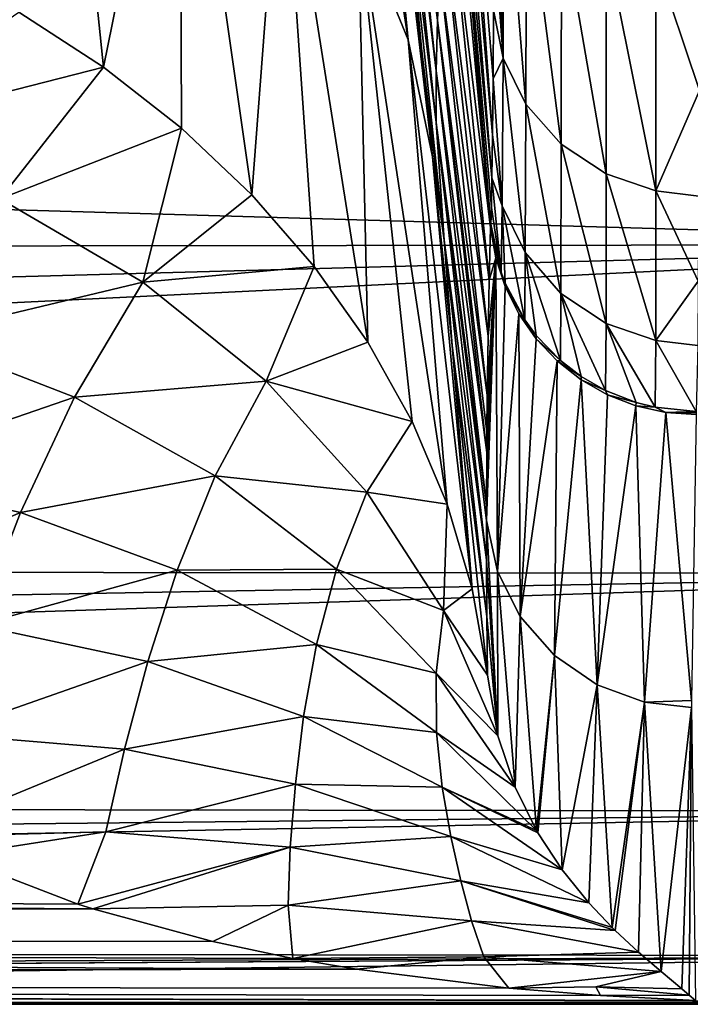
# Model space of a CAD drawing. Header units: metres. Extents: x -82 to 67, y -109 to 109.
# Tile 125 of 216: x 60.78 to 63.06, y -24.04 to -20.7. Entities that reach past the tile are written whole.
import ezdxf

# ---------------------------------------------------------------- set-up
doc = ezdxf.new("R2010")
doc.units = ezdxf.units.M
doc.layers.add('solid_21_382_010_XXX', color=7, linetype='CONTINUOUS')

msp = doc.modelspace()

# ---------------------------------------------------------------- linework, layer by layer
at = {"layer": 'solid_21_382_010_XXX'}
for points in [[(61.756832, -18.494757, -65.554169), (62.102806, -20.76339, -63.958054), (61.933167, -20.349169, -63.581818)], [(61.756832, -18.494757, -65.554169), (61.920616, -18.876667, -65.973419), (62.102806, -20.76339, -63.958054)], [(61.920616, -18.876667, -65.973419), (61.996929, -19.252356, -66.389702), (62.147682, -20.792341, -64.769363)], [(61.920616, -18.876667, -65.973419), (62.147682, -20.792341, -64.769363), (62.185223, -21.161037, -64.34552)], [(61.920616, -18.876667, -65.973419), (62.185223, -21.161037, -64.34552), (62.102806, -20.76339, -63.958054)], [(62.226315, -19.254869, -108.708534), (62.235882, -19.002707, -110.105301), (62.38884, -21.086229, -110.02565)], [(62.235882, -19.002707, -110.105301), (62.392159, -20.663681, -111.868004), (62.390568, -20.8967, -110.951775)], [(62.235882, -19.002707, -110.105301), (62.390568, -20.8967, -110.951775), (62.38884, -21.086229, -110.02565)], [(62.046913, -19.227283, -84.110359), (62.201797, -20.698044, -84.301682), (62.040363, -19.384539, -78.841606)], [(62.208706, -20.524624, -89.737053), (62.201797, -20.698044, -84.301682), (62.046913, -19.227283, -84.110359)], [(61.069447, -20.85652, -60.527355), (60.781818, -20.669588, -60.377918), (60.904266, -19.256233, -62.543068)], [(61.069447, -20.85652, -60.527355), (60.904266, -19.256233, -62.543068), (61.328308, -19.580261, -62.860451)], [(62.147682, -20.792341, -64.769363), (61.996929, -19.252356, -66.389702), (62.055424, -19.862148, -65.777588)], [(62.217365, -19.42033, -107.305557), (62.226315, -19.254869, -108.708534), (62.386967, -21.231689, -109.092751)], [(62.226315, -19.254869, -108.708534), (62.38884, -21.086229, -110.02565), (62.386967, -21.231689, -109.092751)], [(62.040363, -19.384539, -78.841606), (62.197903, -20.869604, -78.878525), (62.039616, -19.54748, -73.58046)], [(62.201797, -20.698044, -84.301682), (62.197903, -20.869604, -78.878525), (62.040363, -19.384539, -78.841606)], [(62.217365, -19.42033, -107.305557), (62.382256, -21.401415, -106.892281), (62.277248, -20.273388, -106.292969)], [(62.217365, -19.42033, -107.305557), (62.382587, -21.395662, -107.061821), (62.382256, -21.401415, -106.892281)], [(62.217365, -19.42033, -107.305557), (62.384933, -21.332712, -108.156548), (62.382782, -21.389021, -107.220612)], [(62.217365, -19.42033, -107.305557), (62.382782, -21.389021, -107.220612), (62.382587, -21.395662, -107.061821)], [(62.217365, -19.42033, -107.305557), (62.386967, -21.231689, -109.092751), (62.384933, -21.332712, -108.156548)], [(62.039616, -19.54748, -73.58046), (62.197525, -21.044788, -73.46006), (62.088955, -20.156555, -68.233734)], [(62.197903, -20.869604, -78.878525), (62.197525, -21.044788, -73.46006), (62.039616, -19.54748, -73.58046)], [(61.333767, -21.063852, -60.692131), (61.069447, -20.85652, -60.527355), (61.328308, -19.580261, -62.860451)], [(61.572506, -21.28981, -60.870823), (61.328308, -19.580261, -62.860451), (61.674232, -19.94953, -63.211277)], [(61.572506, -21.28981, -60.870823), (61.333767, -21.063852, -60.692131), (61.328308, -19.580261, -62.860451)], [(62.147682, -20.792341, -64.769363), (62.055424, -19.862148, -65.777588), (62.088955, -20.156555, -68.233734)], [(61.783592, -21.532402, -61.061855), (61.572506, -21.28981, -60.870823), (61.674232, -19.94953, -63.211277)], [(61.965294, -21.789602, -61.26366), (61.674232, -19.94953, -63.211277), (61.933167, -20.349169, -63.581818)], [(61.965294, -21.789602, -61.26366), (61.783592, -21.532402, -61.061855), (61.674232, -19.94953, -63.211277)], [(44.046974, -20.852043, -35.512367), (64.792618, -21.458847, -36.59491), (64.789543, -20.053194, -34.269646)], [(44.54644, -20.160385, -34.426353), (44.046974, -20.852043, -35.512367), (64.789543, -20.053194, -34.269646)], [(62.393631, -20.387957, -112.771324), (62.394997, -20.07045, -113.658829), (62.424881, -20.826593, -111.894691)], [(62.394997, -20.07045, -113.658829), (62.427452, -20.059002, -114.132133), (62.424881, -20.826593, -111.894691)], [(62.501816, -20.982172, -111.937599), (62.424881, -20.826593, -111.894691), (62.427452, -20.059002, -114.132133)], [(62.501816, -20.982172, -111.937599), (62.427452, -20.059002, -114.132133), (62.503506, -20.208805, -114.193291)], [(62.147682, -20.792341, -64.769363), (62.088955, -20.156555, -68.233734), (62.224503, -21.443697, -67.994171)], [(62.197525, -21.044788, -73.46006), (62.224503, -21.443697, -67.994171), (62.088955, -20.156555, -68.233734)], [(62.234676, -20.189047, -100.679329), (62.377323, -21.579681, -101.766174), (62.21928, -20.353485, -95.192642)], [(62.382256, -21.401415, -106.892281), (62.377323, -21.579681, -101.766174), (62.234676, -20.189047, -100.679329)], [(62.277248, -20.273388, -106.292969), (62.382256, -21.401415, -106.892281), (62.234676, -20.189047, -100.679329)], [(62.501816, -20.982172, -111.937599), (62.503506, -20.208805, -114.193291), (62.621777, -21.117987, -111.974953)], [(62.503506, -20.208805, -114.193291), (62.622696, -20.339849, -114.246696), (62.621777, -21.117987, -111.974953)], [(62.621777, -21.117987, -111.974953), (62.622696, -20.339849, -114.246696), (62.774433, -21.218777, -112.002556)], [(62.622696, -20.339849, -114.246696), (62.774776, -20.437429, -114.286369), (62.774433, -21.218777, -112.002556)], [(62.234692, -22.33919, -61.692795), (61.933167, -20.349169, -63.581818), (62.102806, -20.76339, -63.958054)], [(62.116077, -22.059271, -61.474525), (61.965294, -21.789602, -61.26366), (61.933167, -20.349169, -63.581818)], [(62.234692, -22.33919, -61.692795), (62.116077, -22.059271, -61.474525), (61.933167, -20.349169, -63.581818)], [(62.21928, -20.353485, -95.192642), (62.373592, -21.76903, -96.264648), (62.208706, -20.524624, -89.737053)], [(62.377323, -21.579681, -101.766174), (62.373592, -21.76903, -96.264648), (62.21928, -20.353485, -95.192642)], [(62.392159, -20.663681, -111.868004), (62.393631, -20.387957, -112.771324), (62.424881, -20.826593, -111.894691)], [(62.774433, -21.218777, -112.002556), (62.774776, -20.437429, -114.286369), (62.942856, -21.276241, -112.018143)], [(62.774776, -20.437429, -114.286369), (62.942822, -20.493473, -114.309021), (62.942856, -21.276241, -112.018143)], [(62.942822, -20.493473, -114.309021), (63.092159, -20.51012, -114.312035), (63.090378, -20.936153, -113.175514)], [(62.942856, -21.276241, -112.018143), (62.942822, -20.493473, -114.309021), (63.090378, -20.936153, -113.175514)], [(62.208706, -20.524624, -89.737053), (62.37096, -21.969082, -90.421875), (62.201797, -20.698044, -84.301682)], [(62.373592, -21.76903, -96.264648), (62.37096, -21.969082, -90.421875), (62.208706, -20.524624, -89.737053)], [(60.179733, -21.08448, -58.948704), (60.781818, -20.669588, -60.377918), (61.069447, -20.85652, -60.527355)], [(62.390568, -20.8967, -110.951775), (62.392159, -20.663681, -111.868004), (62.424881, -20.826593, -111.894691)], [(62.201797, -20.698044, -84.301682), (62.369389, -22.164003, -84.699394), (62.197903, -20.869604, -78.878525)], [(62.36985, -22.094303, -86.750122), (62.369389, -22.164003, -84.699394), (62.201797, -20.698044, -84.301682)], [(62.37096, -21.969082, -90.421875), (62.36985, -22.094303, -86.750122), (62.201797, -20.698044, -84.301682)], [(62.320042, -22.626858, -61.916542), (62.102806, -20.76339, -63.958054), (62.185223, -21.161037, -64.34552)], [(62.320042, -22.626858, -61.916542), (62.234692, -22.33919, -61.692795), (62.102806, -20.76339, -63.958054)], [(62.185223, -21.161037, -64.34552), (62.147682, -20.792341, -64.769363), (62.224503, -21.443697, -67.994171)], [(62.390568, -20.8967, -110.951775), (62.424881, -20.826593, -111.894691), (62.421761, -21.326897, -109.581924)], [(62.499767, -21.485929, -109.606171), (62.421761, -21.326897, -109.581924), (62.424881, -20.826593, -111.894691)], [(62.499767, -21.485929, -109.606171), (62.424881, -20.826593, -111.894691), (62.501816, -20.982172, -111.937599)], [(44.046974, -20.852043, -35.512367), (43.527203, -21.48369, -36.642384), (64.792618, -21.458847, -36.59491)], [(60.717201, -21.302826, -59.169807), (60.179733, -21.08448, -58.948704), (61.069447, -20.85652, -60.527355)], [(60.717201, -21.302826, -59.169807), (61.069447, -20.85652, -60.527355), (61.333767, -21.063852, -60.692131)], [(62.197903, -20.869604, -78.878525), (62.368694, -22.343016, -79.408661), (62.197525, -21.044788, -73.46006)], [(62.369389, -22.164003, -84.699394), (62.368694, -22.343016, -79.408661), (62.197903, -20.869604, -78.878525)], [(62.38884, -21.086229, -110.02565), (62.390568, -20.8967, -110.951775), (62.421761, -21.326897, -109.581924)], [(62.942856, -21.276241, -112.018143), (63.090378, -20.936153, -113.175514), (63.088539, -21.294329, -112.015228)], [(62.499767, -21.485929, -109.606171), (62.501816, -20.982172, -111.937599), (62.620667, -21.624401, -109.627167)], [(62.501816, -20.982172, -111.937599), (62.621777, -21.117987, -111.974953), (62.620667, -21.624401, -109.627167)], [(61.202366, -21.585533, -59.43158), (60.717201, -21.302826, -59.169807), (61.333767, -21.063852, -60.692131)], [(61.202366, -21.585533, -59.43158), (61.333767, -21.063852, -60.692131), (61.572506, -21.28981, -60.870823)], [(62.197525, -21.044788, -73.46006), (62.368702, -22.528549, -73.88623), (62.224503, -21.443697, -67.994171)], [(62.368622, -22.39485, -77.869873), (62.368702, -22.528549, -73.88623), (62.197525, -21.044788, -73.46006)], [(62.368694, -22.343016, -79.408661), (62.368622, -22.39485, -77.869873), (62.197525, -21.044788, -73.46006)], [(62.386967, -21.231689, -109.092751), (62.38884, -21.086229, -110.02565), (62.421761, -21.326897, -109.581924)], [(62.620667, -21.624401, -109.627167), (62.621777, -21.117987, -111.974953), (62.774017, -21.726736, -109.642532)], [(62.621777, -21.117987, -111.974953), (62.774433, -21.218777, -112.002556), (62.774017, -21.726736, -109.642532)], [(62.251587, -21.800539, -63.577801), (62.185223, -21.161037, -64.34552), (62.224503, -21.443697, -67.994171)], [(62.320042, -22.626858, -61.916542), (62.185223, -21.161037, -64.34552), (62.251587, -21.800539, -63.577801)], [(62.384933, -21.332712, -108.156548), (62.386967, -21.231689, -109.092751), (62.418419, -21.553871, -107.226082)], [(62.386967, -21.231689, -109.092751), (62.421761, -21.326897, -109.581924), (62.418419, -21.553871, -107.226082)], [(62.774017, -21.726736, -109.642532), (62.774433, -21.218777, -112.002556), (62.942883, -21.78454, -109.651039)], [(62.774433, -21.218777, -112.002556), (62.942856, -21.276241, -112.018143), (62.942883, -21.78454, -109.651039)], [(62.942856, -21.276241, -112.018143), (63.088539, -21.294329, -112.015228), (63.086647, -21.583086, -110.836182)], [(62.942883, -21.78454, -109.651039), (62.942856, -21.276241, -112.018143), (63.086647, -21.583086, -110.836182)], [(60.436394, -21.769411, -57.753807), (60.717201, -21.302826, -59.169807), (61.202366, -21.585533, -59.43158)], [(61.202366, -21.585533, -59.43158), (61.572506, -21.28981, -60.870823), (61.783592, -21.532402, -61.061855)], [(62.384933, -21.332712, -108.156548), (62.418419, -21.553871, -107.226082), (62.382782, -21.389021, -107.220612)], [(62.431839, -21.589417, -107.227242), (62.418419, -21.553871, -107.226082), (62.421761, -21.326897, -109.581924)], [(62.497871, -21.713568, -107.231247), (62.421761, -21.326897, -109.581924), (62.499767, -21.485929, -109.606171)], [(62.431839, -21.589417, -107.227242), (62.421761, -21.326897, -109.581924), (62.497871, -21.713568, -107.231247)], [(62.399494, -21.503166, -106.89563), (62.377323, -21.579681, -101.766174), (62.382256, -21.401415, -106.892281)], [(62.382587, -21.395662, -107.061821), (62.418419, -21.553871, -107.226082), (62.382256, -21.401415, -106.892281)], [(62.418419, -21.553871, -107.226082), (62.399494, -21.503166, -106.89563), (62.382256, -21.401415, -106.892281)], [(62.382587, -21.395662, -107.061821), (62.382782, -21.389021, -107.220612), (62.418419, -21.553871, -107.226082)], [(62.251587, -21.800539, -63.577801), (62.224503, -21.443697, -67.994171), (62.369526, -22.720713, -68.130241)], [(62.368702, -22.528549, -73.88623), (62.369526, -22.720713, -68.130241), (62.224503, -21.443697, -67.994171)], [(42.433548, -22.553648, -39.019287), (64.795944, -22.573942, -39.072598), (64.792618, -21.458847, -36.59491)], [(42.988789, -22.051884, -37.812588), (42.433548, -22.553648, -39.019287), (64.792618, -21.458847, -36.59491)], [(43.527203, -21.48369, -36.642384), (42.988789, -22.051884, -37.812588), (64.792618, -21.458847, -36.59491)], [(62.399494, -21.503166, -106.89563), (62.368622, -22.39485, -77.869873), (62.368694, -22.343016, -79.408661)], [(62.399494, -21.503166, -106.89563), (62.405228, -22.567305, -77.341949), (62.368622, -22.39485, -77.869873)], [(62.399494, -21.503166, -106.89563), (62.368694, -22.343016, -79.408661), (62.369389, -22.164003, -84.699394)], [(62.369389, -22.164003, -84.699394), (62.36985, -22.094303, -86.750122), (62.399494, -21.503166, -106.89563)], [(62.399494, -21.503166, -106.89563), (62.36985, -22.094303, -86.750122), (62.37096, -21.969082, -90.421875)], [(62.399494, -21.503166, -106.89563), (62.37096, -21.969082, -90.421875), (62.373592, -21.76903, -96.264648)], [(62.399494, -21.503166, -106.89563), (62.373592, -21.76903, -96.264648), (62.377323, -21.579681, -101.766174)], [(62.399494, -21.503166, -106.89563), (62.431545, -21.601334, -106.898849), (62.405228, -22.567305, -77.341949)], [(62.431839, -21.589417, -107.227242), (62.431545, -21.601334, -106.898849), (62.399494, -21.503166, -106.89563)], [(62.431839, -21.589417, -107.227242), (62.399494, -21.503166, -106.89563), (62.418419, -21.553871, -107.226082)], [(62.497871, -21.713568, -107.231247), (62.499767, -21.485929, -109.606171), (62.537296, -21.766869, -107.232933)], [(62.499767, -21.485929, -109.606171), (62.620667, -21.624401, -109.627167), (62.619366, -21.851725, -107.235565)], [(62.499767, -21.485929, -109.606171), (62.619366, -21.851725, -107.235565), (62.537296, -21.766869, -107.232933)], [(61.620583, -21.921944, -59.724583), (61.202366, -21.585533, -59.43158), (61.783592, -21.532402, -61.061855)], [(61.620583, -21.921944, -59.724583), (61.783592, -21.532402, -61.061855), (61.965294, -21.789602, -61.26366)], [(60.970196, -21.975672, -57.999641), (60.436394, -21.769411, -57.753807), (61.202366, -21.585533, -59.43158)], [(60.970196, -21.975672, -57.999641), (61.202366, -21.585533, -59.43158), (61.620583, -21.921944, -59.724583)], [(62.431545, -21.601334, -106.898849), (62.477715, -21.693733, -106.901886), (62.405228, -22.567305, -77.341949)], [(62.431839, -21.589417, -107.227242), (62.497871, -21.713568, -107.231247), (62.431545, -21.601334, -106.898849)], [(62.497871, -21.713568, -107.231247), (62.477715, -21.693733, -106.901886), (62.431545, -21.601334, -106.898849)], [(62.942883, -21.78454, -109.651039), (63.086647, -21.583086, -110.836182), (63.084709, -21.801321, -109.643623)], [(62.619366, -21.851725, -107.235565), (62.620667, -21.624401, -109.627167), (62.689873, -21.905788, -107.23719)], [(62.620667, -21.624401, -109.627167), (62.774017, -21.726736, -109.642532), (62.772552, -21.953398, -107.238571)], [(62.620667, -21.624401, -109.627167), (62.772552, -21.953398, -107.238571), (62.689873, -21.905788, -107.23719)], [(62.477715, -21.693733, -106.901886), (62.482651, -22.72003, -77.347084), (62.405228, -22.567305, -77.341949)], [(62.477715, -21.693733, -106.901886), (62.536972, -21.778309, -106.90464), (62.482651, -22.72003, -77.347084)], [(62.537296, -21.766869, -107.232933), (62.536972, -21.778309, -106.90464), (62.477715, -21.693733, -106.901886)], [(62.497871, -21.713568, -107.231247), (62.537296, -21.766869, -107.232933), (62.477715, -21.693733, -106.901886)], [(62.772552, -21.953398, -107.238571), (62.774017, -21.726736, -109.642532), (62.876457, -21.994236, -107.239662)], [(62.774017, -21.726736, -109.642532), (62.942883, -21.78454, -109.651039), (62.941025, -22.010527, -107.240028)], [(62.774017, -21.726736, -109.642532), (62.941025, -22.010527, -107.240028), (62.876457, -21.994236, -107.239662)], [(60.211597, -22.237314, -56.301949), (60.436394, -21.769411, -57.753807), (60.970196, -21.975672, -57.999641)], [(62.536972, -21.778309, -106.90464), (62.608013, -21.853226, -106.907066), (62.482651, -22.72003, -77.347084)], [(62.537296, -21.766869, -107.232933), (62.619366, -21.851725, -107.235565), (62.536972, -21.778309, -106.90464)], [(62.619366, -21.851725, -107.235565), (62.608013, -21.853226, -106.907066), (62.536972, -21.778309, -106.90464)], [(61.620583, -21.921944, -59.724583), (61.965294, -21.789602, -61.26366), (62.116077, -22.059271, -61.474525)], [(62.251587, -21.800539, -63.577801), (62.369526, -22.720713, -68.130241), (62.371384, -22.919777, -62.143559)], [(62.320042, -22.626858, -61.916542), (62.251587, -21.800539, -63.577801), (62.371384, -22.919777, -62.143559)], [(62.941025, -22.010527, -107.240028), (62.942883, -21.78454, -109.651039), (63.079948, -22.024429, -107.240112)], [(62.942883, -21.78454, -109.651039), (63.084709, -21.801321, -109.643623), (63.079948, -22.024429, -107.240112)], [(62.608013, -21.853226, -106.907066), (62.598759, -22.852867, -77.351547), (62.482651, -22.72003, -77.347084)], [(62.608013, -21.853226, -106.907066), (62.689308, -21.916878, -106.909103), (62.598759, -22.852867, -77.351547)], [(62.619366, -21.851725, -107.235565), (62.689873, -21.905788, -107.23719), (62.608013, -21.853226, -106.907066)], [(62.689873, -21.905788, -107.23719), (62.689308, -21.916878, -106.909103), (62.608013, -21.853226, -106.907066)], [(62.689873, -21.905788, -107.23719), (62.772552, -21.953398, -107.238571), (62.689308, -21.916878, -106.909103)], [(61.448292, -22.242823, -58.277515), (60.970196, -21.975672, -57.999641), (61.620583, -21.921944, -59.724583)], [(61.448292, -22.242823, -58.277515), (61.620583, -21.921944, -59.724583), (61.962189, -22.298531, -60.037861)], [(61.962189, -22.298531, -60.037861), (61.620583, -21.921944, -59.724583), (62.116077, -22.059271, -61.474525)], [(62.689308, -21.916878, -106.909103), (62.744175, -22.952333, -77.354889), (62.598759, -22.852867, -77.351547)], [(62.689308, -21.916878, -106.909103), (62.779114, -21.967897, -106.910713), (62.744175, -22.952333, -77.354889)], [(62.772552, -21.953398, -107.238571), (62.779114, -21.967897, -106.910713), (62.689308, -21.916878, -106.909103)], [(60.787872, -22.367172, -56.535969), (60.211597, -22.237314, -56.301949), (60.970196, -21.975672, -57.999641)], [(60.787872, -22.367172, -56.535969), (60.970196, -21.975672, -57.999641), (61.448292, -22.242823, -58.277515)], [(62.779114, -21.967897, -106.910713), (62.875492, -22.005165, -106.911842), (62.744175, -22.952333, -77.354889)], [(62.772552, -21.953398, -107.238571), (62.876457, -21.994236, -107.239662), (62.779114, -21.967897, -106.910713)], [(62.876457, -21.994236, -107.239662), (62.875492, -22.005165, -106.911842), (62.779114, -21.967897, -106.910713)], [(62.875492, -22.005165, -106.911842), (62.90427, -23.011074, -77.356865), (62.744175, -22.952333, -77.354889)], [(62.876457, -21.994236, -107.239662), (62.941025, -22.010527, -107.240028), (62.875492, -22.005165, -106.911842)], [(62.875492, -22.005165, -106.911842), (62.976307, -22.027845, -106.912491), (62.90427, -23.011074, -77.356865)], [(62.941025, -22.010527, -107.240028), (62.976307, -22.027845, -106.912491), (62.875492, -22.005165, -106.911842)], [(62.941025, -22.010527, -107.240028), (63.079948, -22.024429, -107.240112), (62.976307, -22.027845, -106.912491)], [(63.063526, -23.00568, -78.064384), (62.90427, -23.011074, -77.356865), (62.976307, -22.027845, -106.912491)], [(63.07983, -22.029936, -107.07637), (62.976307, -22.027845, -106.912491), (63.079948, -22.024429, -107.240112)], [(63.063526, -23.00568, -78.064384), (62.976307, -22.027845, -106.912491), (63.079414, -22.035444, -106.912628)], [(63.07983, -22.029936, -107.07637), (63.079414, -22.035444, -106.912628), (62.976307, -22.027845, -106.912491)], [(61.962189, -22.298531, -60.037861), (62.116077, -22.059271, -61.474525), (62.234692, -22.33919, -61.692795)], [(60.02578, -22.695454, -54.828293), (60.211597, -22.237314, -56.301949), (60.787872, -22.367172, -56.535969)], [(61.318546, -22.562996, -56.804111), (60.787872, -22.367172, -56.535969), (61.448292, -22.242823, -58.277515)], [(61.318546, -22.562996, -56.804111), (61.448292, -22.242823, -58.277515), (61.859676, -22.559637, -58.577477)], [(61.859676, -22.559637, -58.577477), (61.448292, -22.242823, -58.277515), (61.962189, -22.298531, -60.037861)], [(61.859676, -22.559637, -58.577477), (61.962189, -22.298531, -60.037861), (62.223045, -22.700525, -60.360207)], [(62.223045, -22.700525, -60.360207), (61.962189, -22.298531, -60.037861), (62.234692, -22.33919, -61.692795)], [(62.223045, -22.700525, -60.360207), (62.234692, -22.33919, -61.692795), (62.320042, -22.626858, -61.916542)], [(60.640743, -22.749693, -55.053162), (60.02578, -22.695454, -54.828293), (60.787872, -22.367172, -56.535969)], [(60.640743, -22.749693, -55.053162), (60.787872, -22.367172, -56.535969), (61.318546, -22.562996, -56.804111)], [(62.368702, -22.528549, -73.88623), (62.368622, -22.39485, -77.869873), (62.407249, -23.125267, -60.588764)], [(62.405228, -22.567305, -77.341949), (62.407249, -23.125267, -60.588764), (62.368622, -22.39485, -77.869873)], [(62.407249, -23.125267, -60.588764), (62.369526, -22.720713, -68.130241), (62.368702, -22.528549, -73.88623)], [(41.280155, -23.347116, -41.526028), (64.799438, -23.382248, -41.666615), (64.795944, -22.573942, -39.072598)], [(41.863297, -22.986256, -40.258614), (41.280155, -23.347116, -41.526028), (64.795944, -22.573942, -39.072598)], [(42.433548, -22.553648, -39.019287), (41.863297, -22.986256, -40.258614), (64.795944, -22.573942, -39.072598)], [(61.218994, -22.873533, -55.315296), (60.640743, -22.749693, -55.053162), (61.318546, -22.562996, -56.804111)], [(61.218994, -22.873533, -55.315296), (61.318546, -22.562996, -56.804111), (61.791641, -22.815685, -57.097095)], [(61.791641, -22.815685, -57.097095), (61.318546, -22.562996, -56.804111), (61.859676, -22.559637, -58.577477)], [(61.791641, -22.815685, -57.097095), (61.859676, -22.559637, -58.577477), (62.19812, -22.913078, -58.88921)], [(62.19812, -22.913078, -58.88921), (61.859676, -22.559637, -58.577477), (62.223045, -22.700525, -60.360207)], [(62.405228, -22.567305, -77.341949), (62.466057, -23.299261, -59.118237), (62.407249, -23.125267, -60.588764)], [(62.405228, -22.567305, -77.341949), (62.482651, -22.72003, -77.347084), (62.466057, -23.299261, -59.118237)], [(62.223045, -22.700525, -60.360207), (62.320042, -22.626858, -61.916542), (62.371384, -22.919777, -62.143559)], [(62.19812, -22.913078, -58.88921), (62.223045, -22.700525, -60.360207), (62.407249, -23.125267, -60.588764)], [(62.407249, -23.125267, -60.588764), (62.223045, -22.700525, -60.360207), (62.371384, -22.919777, -62.143559)], [(62.407249, -23.125267, -60.588764), (62.371384, -22.919777, -62.143559), (62.369526, -22.720713, -68.130241)], [(62.482651, -22.72003, -77.347084), (62.538315, -23.446194, -57.712509), (62.466057, -23.299261, -59.118237)], [(62.482651, -22.72003, -77.347084), (62.598759, -22.852867, -77.351547), (62.538315, -23.446194, -57.712509)], [(60.519096, -23.117884, -53.562634), (60.640743, -22.749693, -55.053162), (61.218994, -22.873533, -55.315296)], [(61.747837, -23.05979, -55.605835), (61.218994, -22.873533, -55.315296), (61.791641, -22.815685, -57.097095)], [(61.747837, -23.05979, -55.605835), (61.791641, -22.815685, -57.097095), (62.199306, -23.113949, -57.405163)], [(62.199306, -23.113949, -57.405163), (61.791641, -22.815685, -57.097095), (62.19812, -22.913078, -58.88921)], [(61.14072, -23.170183, -53.820854), (60.519096, -23.117884, -53.562634), (61.218994, -22.873533, -55.315296)], [(61.14072, -23.170183, -53.820854), (61.218994, -22.873533, -55.315296), (61.747837, -23.05979, -55.605835)], [(62.598759, -22.852867, -77.351547), (62.543003, -23.454367, -57.628365), (62.538315, -23.446194, -57.712509)], [(62.598759, -22.852867, -77.351547), (62.624668, -23.579618, -56.235901), (62.543003, -23.454367, -57.628365)], [(62.598759, -22.852867, -77.351547), (62.744175, -22.952333, -77.354889), (62.624668, -23.579618, -56.235901)], [(62.19812, -22.913078, -58.88921), (62.407249, -23.125267, -60.588764), (62.466057, -23.299261, -59.118237)], [(62.199306, -23.113949, -57.405163), (62.19812, -22.913078, -58.88921), (62.466057, -23.299261, -59.118237)], [(62.744175, -22.952333, -77.354889), (62.715145, -23.691877, -54.764767), (62.624668, -23.579618, -56.235901)], [(62.744175, -22.952333, -77.354889), (62.79464, -23.775694, -53.460945), (62.715145, -23.691877, -54.764767)], [(62.744175, -22.952333, -77.354889), (62.90427, -23.011074, -77.356865), (62.79464, -23.775694, -53.460945)], [(62.90427, -23.011074, -77.356865), (62.804623, -23.785486, -53.293716), (62.79464, -23.775694, -53.460945)], [(62.90427, -23.011074, -77.356865), (62.884331, -23.85928, -51.9081), (62.804623, -23.785486, -53.293716)], [(62.90427, -23.011074, -77.356865), (62.960381, -23.924562, -50.462044), (62.884331, -23.85928, -51.9081)], [(63.063526, -23.00568, -78.064384), (63.063507, -23.029554, -77.354553), (62.90427, -23.011074, -77.356865)], [(62.90427, -23.011074, -77.356865), (63.063507, -23.029554, -77.354553), (62.960381, -23.924562, -50.462044)], [(63.063507, -23.029554, -77.354553), (63.030972, -23.983486, -48.946941), (62.960381, -23.924562, -50.462044)], [(63.055965, -24.004519, -48.35582), (63.030972, -23.983486, -48.946941), (63.063507, -23.029554, -77.354553)], [(63.055965, -24.004519, -48.35582), (63.063507, -23.029554, -77.354553), (63.077709, -24.023319, -47.806736)], [(61.720158, -23.289047, -54.111641), (61.14072, -23.170183, -53.820854), (61.747837, -23.05979, -55.605835)], [(61.720158, -23.289047, -54.111641), (61.747837, -23.05979, -55.605835), (62.218178, -23.298851, -55.915318)], [(62.218178, -23.298851, -55.915318), (61.747837, -23.05979, -55.605835), (62.199306, -23.113949, -57.405163)], [(62.199306, -23.113949, -57.405163), (62.466057, -23.299261, -59.118237), (62.538315, -23.446194, -57.712509)], [(62.218178, -23.298851, -55.915318), (62.199306, -23.113949, -57.405163), (62.538315, -23.446194, -57.712509)], [(61.14072, -23.170183, -53.820854), (60.418308, -23.467831, -52.075523), (60.519096, -23.117884, -53.562634)], [(61.077251, -23.450535, -52.329597), (60.418308, -23.467831, -52.075523), (61.14072, -23.170183, -53.820854)], [(61.077251, -23.450535, -52.329597), (61.14072, -23.170183, -53.820854), (61.720158, -23.289047, -54.111641)], [(61.7024, -23.50243, -52.6217), (61.077251, -23.450535, -52.329597), (61.720158, -23.289047, -54.111641)], [(61.7024, -23.50243, -52.6217), (61.720158, -23.289047, -54.111641), (62.247375, -23.466434, -54.42569)], [(62.247375, -23.466434, -54.42569), (61.720158, -23.289047, -54.111641), (62.218178, -23.298851, -55.915318)], [(62.218178, -23.298851, -55.915318), (62.538315, -23.446194, -57.712509), (62.543003, -23.454367, -57.628365)], [(62.624668, -23.579618, -56.235901), (62.218178, -23.298851, -55.915318), (62.543003, -23.454367, -57.628365)], [(62.247375, -23.466434, -54.42569), (62.218178, -23.298851, -55.915318), (62.624668, -23.579618, -56.235901)], [(41.280155, -23.347116, -41.526028), (40.686508, -23.633928, -42.816406), (64.799438, -23.382248, -41.666615)], [(40.084698, -23.844877, -44.124504), (64.803131, -23.871975, -44.339069), (64.799438, -23.382248, -41.666615)], [(40.686508, -23.633928, -42.816406), (40.084698, -23.844877, -44.124504), (64.799438, -23.382248, -41.666615)], [(61.077251, -23.450535, -52.329597), (60.555382, -23.532028, -51.786575), (60.418308, -23.467831, -52.075523)], [(61.077251, -23.450535, -52.329597), (60.982361, -23.695993, -50.947868), (60.555382, -23.532028, -51.786575)], [(61.7024, -23.50243, -52.6217), (60.982361, -23.695993, -50.947868), (61.077251, -23.450535, -52.329597)], [(62.280964, -23.617153, -52.941658), (61.7024, -23.50243, -52.6217), (62.247375, -23.466434, -54.42569)], [(62.247375, -23.466434, -54.42569), (62.624668, -23.579618, -56.235901), (62.715145, -23.691877, -54.764767)], [(62.280964, -23.617153, -52.941658), (62.247375, -23.466434, -54.42569), (62.715145, -23.691877, -54.764767)], [(61.7024, -23.50243, -52.6217), (61.033417, -23.712423, -50.853252), (60.982361, -23.695993, -50.947868)], [(61.695621, -23.700094, -51.145172), (61.033417, -23.712423, -50.853252), (61.7024, -23.50243, -52.6217)], [(61.695621, -23.700094, -51.145172), (61.7024, -23.50243, -52.6217), (62.280964, -23.617153, -52.941658)], [(60.555382, -23.532028, -51.786575), (60.982361, -23.695993, -50.947868), (38.707233, -23.559959, -51.654926)], [(61.033417, -23.712423, -50.853252), (38.707233, -23.803009, -50.280739), (38.707233, -23.559959, -51.654926)], [(60.982361, -23.695993, -50.947868), (61.033417, -23.712423, -50.853252), (38.707233, -23.559959, -51.654926)], [(62.317196, -23.752878, -51.469639), (61.695621, -23.700094, -51.145172), (62.280964, -23.617153, -52.941658)], [(62.280964, -23.617153, -52.941658), (62.715145, -23.691877, -54.764767), (62.79464, -23.775694, -53.460945)], [(62.804623, -23.785486, -53.293716), (62.280964, -23.617153, -52.941658), (62.79464, -23.775694, -53.460945)], [(62.317196, -23.752878, -51.469639), (62.280964, -23.617153, -52.941658), (62.804623, -23.785486, -53.293716)], [(61.033417, -23.712423, -50.853252), (61.439972, -23.823204, -50.138298), (38.707233, -23.803009, -50.280739)], [(61.695621, -23.700094, -51.145172), (61.439972, -23.823204, -50.138298), (61.033417, -23.712423, -50.853252)], [(61.695621, -23.700094, -51.145172), (61.711964, -23.880144, -49.694866), (61.439972, -23.823204, -50.138298)], [(62.317196, -23.752878, -51.469639), (61.711964, -23.880144, -49.694866), (61.695621, -23.700094, -51.145172)], [(62.35984, -23.875051, -50.017666), (61.711964, -23.880144, -49.694866), (62.317196, -23.752878, -51.469639)], [(62.317196, -23.752878, -51.469639), (62.804623, -23.785486, -53.293716), (62.884331, -23.85928, -51.9081)], [(62.35984, -23.875051, -50.017666), (62.317196, -23.752878, -51.469639), (62.884331, -23.85928, -51.9081)], [(61.927422, -23.917072, -49.3615), (38.707233, -23.960398, -48.894127), (38.707233, -23.803009, -50.280739)], [(61.711964, -23.880144, -49.694866), (61.927422, -23.917072, -49.3615), (38.707233, -23.803009, -50.280739)], [(61.439972, -23.823204, -50.138298), (61.711964, -23.880144, -49.694866), (38.707233, -23.803009, -50.280739)], [(40.084698, -23.844877, -44.124504), (39.477161, -23.978619, -45.444977), (64.803131, -23.871975, -44.339069)], [(64.803131, -23.871975, -44.339069), (38.766071, -24.036013, -47.051041), (51.786583, -24.036013, -47.051041)], [(38.810364, -24.035568, -46.909458), (38.766071, -24.036013, -47.051041), (64.803131, -23.871975, -44.339069)], [(38.866508, -24.034286, -46.772266), (38.810364, -24.035568, -46.909458), (64.803131, -23.871975, -44.339069)], [(39.477161, -23.978619, -45.444977), (38.866508, -24.034286, -46.772266), (64.803131, -23.871975, -44.339069)], [(64.803131, -23.871975, -44.339069), (51.786583, -24.036013, -47.051041), (64.807106, -24.036013, -47.051041)], [(62.35984, -23.875051, -50.017666), (61.927422, -23.917072, -49.3615), (61.711964, -23.880144, -49.694866)], [(62.35984, -23.875051, -50.017666), (62.443851, -23.981239, -48.620071), (61.927422, -23.917072, -49.3615)], [(62.35984, -23.875051, -50.017666), (62.884331, -23.85928, -51.9081), (62.960381, -23.924562, -50.462044)], [(62.35984, -23.875051, -50.017666), (62.960381, -23.924562, -50.462044), (62.443851, -23.981239, -48.620071)], [(61.927422, -23.917072, -49.3615), (62.443851, -23.981239, -48.620071), (38.707233, -23.960398, -48.894127)], [(62.738853, -23.976379, -48.778824), (62.443851, -23.981239, -48.620071), (62.960381, -23.924562, -50.462044)], [(62.738853, -23.976379, -48.778824), (62.960381, -23.924562, -50.462044), (63.030972, -23.983486, -48.946941)], [(64.807693, -24.02919, -47.605095), (38.707233, -24.031525, -47.500423), (38.707233, -23.960398, -48.894127)], [(63.077709, -24.023319, -47.806736), (64.807693, -24.02919, -47.605095), (38.707233, -23.960398, -48.894127)], [(62.755116, -24.006222, -48.208519), (63.077709, -24.023319, -47.806736), (38.707233, -23.960398, -48.894127)], [(62.443851, -23.981239, -48.620071), (62.755116, -24.006222, -48.208519), (38.707233, -23.960398, -48.894127)], [(62.738853, -23.976379, -48.778824), (62.755116, -24.006222, -48.208519), (62.443851, -23.981239, -48.620071)], [(63.055965, -24.004519, -48.35582), (62.755116, -24.006222, -48.208519), (62.738853, -23.976379, -48.778824)], [(63.055965, -24.004519, -48.35582), (62.738853, -23.976379, -48.778824), (63.030972, -23.983486, -48.946941)], [(63.055965, -24.004519, -48.35582), (63.077709, -24.023319, -47.806736), (62.755116, -24.006222, -48.208519)], [(64.807693, -24.02919, -47.605095), (64.807396, -24.03315, -47.410038), (38.707233, -24.031525, -47.500423)], [(64.807396, -24.03315, -47.410038), (38.722012, -24.03491, -47.273766), (38.707233, -24.031525, -47.500423)], [(64.807396, -24.03315, -47.410038), (64.807091, -24.035275, -47.23336), (38.722012, -24.03491, -47.273766)], [(64.807091, -24.035275, -47.23336), (38.747536, -24.035883, -47.12746), (38.722012, -24.03491, -47.273766)], [(64.807091, -24.035275, -47.23336), (64.807106, -24.036013, -47.051041), (38.747536, -24.035883, -47.12746)], [(64.807106, -24.036013, -47.051041), (51.786583, -24.036013, -47.051041), (38.747536, -24.035883, -47.12746)]]:
    msp.add_3dface(points, dxfattribs=at)

doc.saveas('drawing.dxf')
